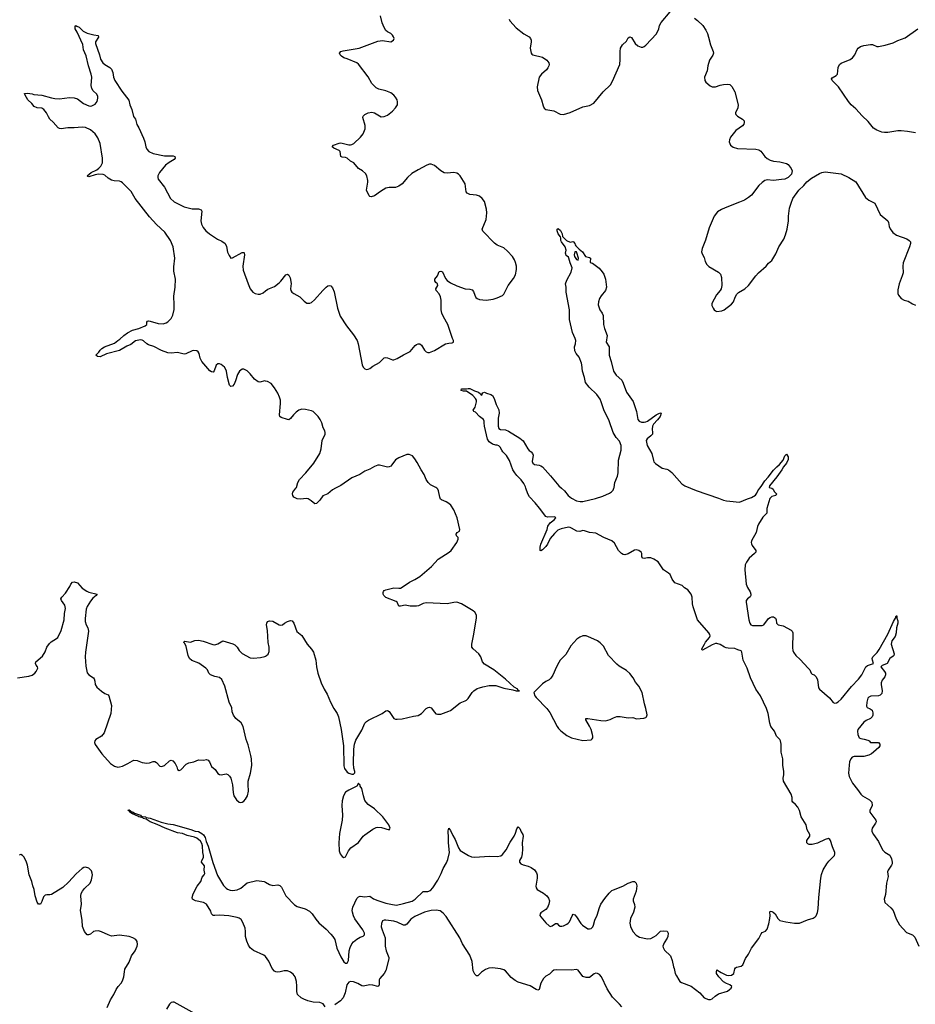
# Model space of a CAD drawing. Header units: inches. Extents: x 1246200 to 1417275, y 606399 to 671266.
# Tile 19 of 63: x 1296955 to 1308046, y 643608 to 655803. Entities that reach past the tile are written whole.
import ezdxf

# ---------------------------------------------------------------- set-up
doc = ezdxf.new("R2010")
doc.units = ezdxf.units.IN
doc.header["$MEASUREMENT"] = 0
for name, color, linetype in [('B2694', 7, 'Continuous'), ('B2695', 7, 'Continuous'), ('B3604', 7, 'Continuous'), ('B3605', 7, 'Continuous')]:
    doc.layers.add(name, color=color, linetype=linetype)

msp = doc.modelspace()

# ---------------------------------------------------------------- linework, layer by layer
at = {"layer": 'B2694', "color": 6}
for points, elevation in [([(1296928, 647652), (1297070, 647671), (1297110, 647685), (1297144, 647710), (1297161, 647730), (1297180, 647770), (1297175, 647790), (1297160, 647810), (1297152, 647830), (1297156, 647850), (1297239, 647921), (1297270, 647974), (1297292, 648030), (1297323, 648077), (1297344, 648096), (1297410, 648137), (1297427, 648153), (1297470, 648237), (1297507, 648370), (1297510, 648450), (1297523, 648510), (1297513, 648553), (1297472, 648610), (1297466, 648630), (1297476, 648650), (1297521, 648699), (1297576, 648784), (1297590, 648814), (1297610, 648837), (1297630, 648842), (1297670, 648827), (1297730, 648761), (1297785, 648725), (1297810, 648714), (1297915, 648690), (1297903, 648670), (1297861, 648639), (1297830, 648600), (1297790, 648536), (1297779, 648501), (1297765, 648385), (1297766, 648350), (1297779, 648310), (1297799, 648270), (1297808, 648230), (1297771, 647970), (1297767, 647910), (1297775, 647795), (1297792, 647712), (1297810, 647689), (1297868, 647650), (1297878, 647638), (1297886, 647610), (1297889, 647569), (1297910, 647536), (1297970, 647486), (1298010, 647459), (1298050, 647442), (1298060, 647430), (1298090, 647310), (1298085, 647210), (1298000, 646970), (1297970, 646931), (1297900, 646890), (1297885, 646870), (1297882, 646850), (1297888, 646828), (1297973, 646710), (1298080, 646590), (1298130, 646559), (1298170, 646547), (1298190, 646548), (1298230, 646559), (1298294, 646590), (1298350, 646625), (1298370, 646631), (1298410, 646626), (1298470, 646602), (1298530, 646593), (1298562, 646598), (1298610, 646617), (1298630, 646617), (1298650, 646602), (1298690, 646559), (1298710, 646553), (1298750, 646567), (1298810, 646623), (1298830, 646631), (1298850, 646622), (1298879, 646590), (1298900, 646550), (1298910, 646516), (1298930, 646504), (1298950, 646512), (1299018, 646582), (1299050, 646601), (1299110, 646613), (1299170, 646635), (1299230, 646633), (1299270, 646639), (1299290, 646634), (1299307, 646610), (1299330, 646555), (1299375, 646515), (1299410, 646467), (1299430, 646453), (1299450, 646451), (1299510, 646461), (1299534, 646454), (1299555, 646435), (1299569, 646409), (1299590, 646326), (1299598, 646230), (1299608, 646190), (1299639, 646139), (1299671, 646111), (1299692, 646108), (1299710, 646112), (1299730, 646125), (1299753, 646150), (1299776, 646190), (1299790, 646250), (1299784, 646330), (1299786, 646370), (1299815, 646470), (1299828, 646568), (1299825, 646650), (1299818, 646690), (1299783, 646823), (1299759, 646890), (1299724, 647050), (1299696, 647096), (1299630, 647147), (1299602, 647190), (1299588, 647230), (1299582, 647282), (1299549, 647349), (1299496, 647550), (1299460, 647630), (1299430, 647657), (1299370, 647670), (1299320, 647690), (1299299, 647710), (1299280, 647750), (1299261, 647770), (1299173, 647833), (1299088, 647868), (1299059, 647890), (1299042, 647930), (1299018, 648038), (1298999, 648079), (1298988, 648090), (1298990, 648101), (1298996, 648104), (1299070, 648093), (1299126, 648114), (1299170, 648117), (1299226, 648106), (1299346, 648066), (1299370, 648062), (1299410, 648075), (1299470, 648112), (1299594, 648074), (1299620, 648060), (1299649, 648030), (1299672, 647990), (1299710, 647952), (1299810, 647901), (1299850, 647894), (1299938, 647902), (1299990, 647917), (1300000, 647922)], 900), ([(1300000, 644200), (1299977, 644217), (1299850, 644276), (1299810, 644309), (1299790, 644339), (1299767, 644390), (1299751, 644450), (1299752, 644510), (1299747, 644550), (1299720, 644620), (1299697, 644657), (1299674, 644674), (1299650, 644684), (1299543, 644703), (1299430, 644714), (1299372, 644708), (1299350, 644710), (1299332, 644730), (1299321, 644761), (1299269, 644850), (1299230, 644868), (1299134, 644890), (1299095, 644910), (1299090, 644930), (1299104, 644976), (1299152, 645070), (1299199, 645130), (1299215, 645185), (1299238, 645210), (1299249, 645230), (1299241, 645270), (1299244, 645324), (1299206, 645370), (1299209, 645390), (1299230, 645425), (1299231, 645450), (1299224, 645490), (1299220, 645570), (1299210, 645601), (1299193, 645630), (1299150, 645665), (1299120, 645680), (1299030, 645700), (1298970, 645725), (1298910, 645731), (1298757, 645790), (1298657, 645837), (1298570, 645869), (1298521, 645901), (1298485, 645910), (1298478, 645918), (1298462, 645922), (1298430, 645929), (1298419, 645939), (1298350, 645966), (1298320, 645990), (1298318, 645998), (1298310, 646000), (1298300, 646010), (1298302, 646018), (1298310, 646018), (1298325, 646010), (1298323, 646003), (1298330, 646005), (1298336, 645996), (1298360, 645990), (1298377, 645977), (1298452, 645950), (1298460, 645940), (1298474, 645934), (1298511, 645930), (1298522, 645922), (1298570, 645912), (1298705, 645864), (1298790, 645845), (1298855, 645835), (1299074, 645774), (1299130, 645751), (1299170, 645747), (1299210, 645725), (1299230, 645708), (1299250, 645676), (1299263, 645623), (1299290, 645567), (1299346, 645366), (1299405, 645205), (1299480, 645080), (1299510, 645046), (1299530, 645034), (1299562, 645022), (1299590, 645018), (1299650, 645025), (1299695, 645045), (1299770, 645111), (1299890, 645142), (1299984, 645130), (1300000, 645121)], 800), ([(1298040, 643570), (1298078, 643662), (1298119, 643730), (1298150, 643793), (1298173, 643827), (1298212, 643870), (1298230, 643901), (1298245, 643950), (1298251, 644010), (1298258, 644042), (1298310, 644130), (1298341, 644210), (1298384, 644270), (1298410, 644327), (1298415, 644350), (1298408, 644388), (1298392, 644410), (1298357, 644430), (1298309, 644449), (1298190, 644465), (1298090, 644452), (1298050, 644467), (1297970, 644508), (1297930, 644517), (1297890, 644516), (1297870, 644509), (1297830, 644478), (1297807, 644467), (1297790, 644470), (1297756, 644510), (1297731, 644570), (1297729, 644649), (1297710, 644770), (1297720, 644850), (1297711, 644950), (1297718, 644982), (1297731, 645010), (1297757, 645043), (1297826, 645110), (1297844, 645150), (1297856, 645210), (1297854, 645234), (1297843, 645263), (1297813, 645293), (1297770, 645308), (1297750, 645302), (1297730, 645290), (1297656, 645224), (1297560, 645120), (1297490, 645055), (1297350, 644970), (1297330, 644963), (1297290, 644965), (1297270, 644960), (1297250, 644938), (1297230, 644882), (1297211, 644850), (1297190, 644850), (1297170, 644875), (1297145, 644950), (1297134, 645030), (1297117, 645077), (1297107, 645130), (1297072, 645210), (1297052, 645332), (1297040, 645370), (1297010, 645430), (1296990, 645452), (1296970, 645462), (1296950, 645456)], 900), ([(1299130, 643490), (1298870, 643633), (1298850, 643636), (1298830, 643630), (1298810, 643610), (1298775, 643550)], 900)]:
    msp.add_lwpolyline(points, dxfattribs=dict(at, elevation=elevation))
at = {"layer": 'B2695', "color": 6, "elevation": 900}
msp.add_lwpolyline([(1300000, 651327), (1299990, 651330), (1299930, 651313), (1299910, 651316), (1299861, 651350), (1299810, 651415), (1299770, 651455), (1299730, 651476), (1299710, 651475), (1299678, 651450), (1299652, 651410), (1299628, 651330), (1299610, 651290), (1299590, 651266), (1299570, 651261), (1299555, 651275), (1299528, 651370), (1299515, 651450), (1299509, 651469), (1299490, 651498), (1299450, 651531), (1299430, 651541), (1299410, 651541), (1299390, 651524), (1299365, 651455), (1299350, 651438), (1299330, 651440), (1299310, 651456), (1299210, 651570), (1299192, 651610), (1299178, 651670), (1299167, 651690), (1299150, 651702), (1299110, 651706), (1299090, 651703), (1299014, 651666), (1298990, 651662), (1298910, 651680), (1298830, 651674), (1298790, 651679), (1298710, 651705), (1298615, 651755), (1298550, 651777), (1298529, 651789), (1298490, 651826), (1298470, 651836), (1298450, 651838), (1298390, 651824), (1298330, 651781), (1298280, 651760), (1298190, 651706), (1298030, 651664), (1297950, 651627), (1297919, 651630), (1297899, 651650), (1297936, 651684), (1297952, 651710), (1297973, 651730), (1298007, 651750), (1298130, 651798), (1298170, 651830), (1298195, 651845), (1298243, 651890), (1298290, 651925), (1298350, 651957), (1298430, 651980), (1298509, 652011), (1298528, 652030), (1298530, 652058), (1298537, 652070), (1298550, 652074), (1298570, 652070), (1298670, 652041), (1298730, 652038), (1298770, 652050), (1298790, 652062), (1298830, 652102), (1298850, 652143), (1298866, 652214), (1298868, 652270), (1298862, 652378), (1298881, 652490), (1298885, 652590), (1298862, 652690), (1298863, 652743), (1298877, 652850), (1298856, 652990), (1298821, 653070), (1298751, 653171), (1298648, 653268), (1298563, 653363), (1298387, 653587), (1298336, 653676), (1298284, 653724), (1298230, 653784), (1298210, 653797), (1298190, 653802), (1298127, 653807), (1298090, 653816), (1298050, 653839), (1298010, 653879), (1297990, 653887), (1297932, 653888), (1297890, 653883), (1297810, 653859), (1297800, 653860), (1297790, 653869), (1297842, 653910), (1297910, 653945), (1297936, 653964), (1297961, 653990), (1297980, 654030), (1297981, 654090), (1297950, 654270), (1297922, 654342), (1297888, 654390), (1297830, 654438), (1297770, 654469), (1297730, 654472), (1297630, 654462), (1297550, 654465), (1297470, 654452), (1297450, 654454), (1297430, 654463), (1297370, 654535), (1297330, 654572), (1297310, 654602), (1297287, 654650), (1297253, 654693), (1297230, 654706), (1297170, 654711), (1297135, 654730), (1297107, 654767), (1297057, 654810), (1297021, 654870), (1297015, 654890), (1297050, 654893), (1297110, 654883), (1297130, 654876), (1297230, 654867), (1297350, 654834), (1297390, 654827), (1297450, 654825), (1297570, 654840), (1297630, 654836), (1297670, 654825), (1297747, 654767), (1297810, 654735), (1297830, 654732), (1297850, 654737), (1297890, 654758), (1297915, 654790), (1297924, 654830), (1297922, 654850), (1297910, 654881), (1297863, 654923), (1297849, 654949), (1297842, 654990), (1297847, 655090), (1297840, 655130), (1297807, 655230), (1297777, 655357), (1297747, 655430), (1297737, 655497), (1297667, 655647), (1297640, 655690), (1297641, 655719), (1297650, 655731), (1297661, 655721), (1297690, 655710), (1297743, 655663), (1297790, 655637), (1297874, 655614), (1297926, 655606), (1297930, 655586), (1297894, 655530), (1297893, 655510), (1297942, 655370), (1297956, 655316), (1297984, 655270), (1298008, 655248), (1298073, 655210), (1298093, 655190), (1298109, 655150), (1298116, 655090), (1298132, 655052), (1298218, 654918), (1298306, 654806), (1298320, 654750), (1298344, 654690), (1298366, 654606), (1298388, 654570), (1298406, 654506), (1298430, 654465), (1298490, 654335), (1298505, 654290), (1298518, 654230), (1298530, 654201), (1298554, 654170), (1298610, 654146), (1298750, 654118), (1298856, 654116), (1298876, 654110), (1298881, 654090), (1298867, 654070), (1298805, 654035), (1298760, 654000), (1298688, 653912), (1298665, 653870), (1298664, 653850), (1298671, 653830), (1298750, 653730), (1298821, 653590), (1298870, 653546), (1298990, 653485), (1299090, 653462), (1299170, 653459), (1299202, 653450), (1299212, 653430), (1299198, 653310), (1299208, 653270), (1299229, 653230), (1299261, 653190), (1299306, 653150), (1299406, 653086), (1299460, 653060), (1299498, 653030), (1299516, 652996), (1299530, 652923), (1299550, 652881), (1299570, 652851), (1299590, 652852), (1299710, 652920), (1299730, 652919), (1299735, 652915), (1299737, 652890), (1299718, 652750), (1299722, 652702), (1299783, 652530), (1299810, 652471), (1299843, 652430), (1299870, 652413), (1299910, 652402), (1299935, 652405), (1299970, 652422), (1300000, 652444)], dxfattribs=at)
at = {"layer": 'B3604', "color": 6}
for points, elevation in [([(1300000, 645121), (1300050, 645094), (1300090, 645080), (1300150, 645088), (1300178, 645078), (1300198, 645058), (1300252, 644950), (1300359, 644839), (1300390, 644818), (1300491, 644791), (1300542, 644762), (1300575, 644730), (1300622, 644662), (1300659, 644619), (1300750, 644541), (1300810, 644478), (1300833, 644450), (1300856, 644410), (1300884, 644304), (1300930, 644195), (1300970, 644133), (1300990, 644118), (1301010, 644119), (1301026, 644150), (1301037, 644270), (1301047, 644310), (1301070, 644358), (1301090, 644383), (1301130, 644415), (1301170, 644439), (1301207, 644453), (1301227, 644470), (1301226, 644490), (1301206, 644530), (1301107, 644667), (1301090, 644703), (1301076, 644750), (1301074, 644770), (1301080, 644810), (1301130, 644919), (1301150, 644941), (1301170, 644946), (1301230, 644938), (1301290, 644947), (1301336, 644916), (1301390, 644895), (1301490, 644863), (1301570, 644843), (1301622, 644838), (1301710, 644857), (1301814, 644886), (1301851, 644909), (1301950, 645007), (1302010, 645006), (1302041, 645019), (1302070, 645050), (1302134, 645146), (1302176, 645230), (1302198, 645290), (1302241, 645359), (1302259, 645401), (1302276, 645490), (1302265, 645610), (1302267, 645670), (1302263, 645757), (1302270, 645791), (1302276, 645776), (1302290, 645763), (1302318, 645698), (1302348, 645650), (1302388, 645548), (1302410, 645514), (1302512, 645450), (1302550, 645435), (1302590, 645432), (1302770, 645445), (1302870, 645437), (1302913, 645447), (1302935, 645465), (1302978, 645522), (1303030, 645617), (1303078, 645690), (1303097, 645730), (1303110, 645781), (1303130, 645808), (1303150, 645787), (1303166, 645746), (1303187, 645710), (1303189, 645690), (1303176, 645610), (1303182, 645530), (1303178, 645470), (1303169, 645430), (1303145, 645390), (1303146, 645370), (1303163, 645350), (1303190, 645336), (1303250, 645321), (1303290, 645304), (1303330, 645273), (1303356, 645236), (1303363, 645210), (1303365, 645170), (1303348, 645070), (1303349, 645049), (1303365, 645030), (1303443, 644983), (1303485, 644950), (1303504, 644924), (1303514, 644890), (1303507, 644850), (1303491, 644809), (1303470, 644784), (1303410, 644741), (1303401, 644730), (1303398, 644710), (1303407, 644690), (1303470, 644617), (1303510, 644580), (1303530, 644574), (1303550, 644579), (1303590, 644609), (1303610, 644609), (1303628, 644588), (1303650, 644576), (1303670, 644575), (1303690, 644581), (1303730, 644600), (1303748, 644612), (1303763, 644630), (1303796, 644704), (1303810, 644723), (1303830, 644715), (1303850, 644693), (1303904, 644610), (1303925, 644590), (1303990, 644544), (1304010, 644542), (1304033, 644547), (1304053, 644567), (1304063, 644590), (1304078, 644650), (1304106, 644714), (1304134, 644806), (1304153, 644847), (1304202, 644918), (1304257, 644983), (1304290, 645016), (1304310, 645028), (1304424, 645070), (1304490, 645110), (1304550, 645128), (1304570, 645128), (1304590, 645110), (1304596, 645076), (1304590, 645010), (1304551, 644909), (1304551, 644890), (1304570, 644844), (1304574, 644810), (1304556, 644750), (1304520, 644670), (1304512, 644612), (1304520, 644570), (1304550, 644510), (1304590, 644466), (1304630, 644439), (1304730, 644420), (1304770, 644425), (1304810, 644442), (1304838, 644462), (1304890, 644513), (1304930, 644519), (1304973, 644513), (1304984, 644490), (1304982, 644450), (1304973, 644427), (1304935, 644370), (1304921, 644330), (1304922, 644310), (1304939, 644279), (1305013, 644210), (1305034, 644150), (1305051, 644071), (1305061, 644050), (1305071, 643990), (1305090, 643963), (1305116, 643910), (1305132, 643890), (1305150, 643878), (1305272, 643832), (1305378, 643750), (1305430, 643689), (1305487, 643667), (1305510, 643667), (1305530, 643675), (1305569, 643711), (1305610, 643737), (1305720, 643770), (1305747, 643790), (1305764, 643810), (1305772, 643830), (1305751, 643850), (1305710, 643865), (1305670, 643888), (1305611, 643950), (1305586, 643990), (1305583, 644010), (1305587, 644033), (1305590, 644037), (1305641, 644001), (1305710, 643970), (1305730, 643965), (1305770, 643969), (1305798, 643990), (1305810, 644048), (1305818, 644062), (1305831, 644069), (1305890, 644079), (1305910, 644098), (1305943, 644177), (1305980, 644230), (1306018, 644302), (1306110, 644422), (1306137, 644483), (1306150, 644499), (1306190, 644516), (1306210, 644540), (1306233, 644607), (1306246, 644670), (1306248, 644710), (1306244, 644750), (1306250, 644762), (1306270, 644758), (1306285, 644750), (1306309, 644730), (1306343, 644670), (1306370, 644648), (1306442, 644630), (1306550, 644613), (1306590, 644612), (1306610, 644615), (1306710, 644656), (1306783, 644677), (1306807, 644690), (1306817, 644703), (1306834, 644746), (1306844, 644790), (1306850, 644930), (1306875, 645170), (1306885, 645215), (1306907, 645273), (1306952, 645350), (1306977, 645383), (1307044, 645450), (1307050, 645470), (1307049, 645490), (1307019, 645559), (1306996, 645636), (1306989, 645649), (1306970, 645660), (1306930, 645651), (1306834, 645606), (1306770, 645587), (1306730, 645587), (1306715, 645595), (1306702, 645610), (1306704, 645636), (1306738, 645690), (1306741, 645710), (1306708, 645770), (1306695, 645830), (1306634, 645930), (1306610, 646010), (1306590, 646049), (1306563, 646083), (1306530, 646110), (1306523, 646123), (1306523, 646170), (1306510, 646210), (1306415, 646370), (1306410, 646410), (1306419, 646450), (1306419, 646490), (1306407, 646570), (1306405, 646650), (1306384, 646730), (1306385, 646830), (1306378, 646870), (1306368, 646890), (1306328, 646930), (1306301, 646990), (1306258, 647050), (1306244, 647090), (1306222, 647210), (1306205, 647270), (1306130, 647429), (1306070, 647510), (1306007, 647650), (1305965, 647770), (1305914, 647870), (1305898, 647970), (1305890, 647988), (1305850, 647997), (1305810, 648014), (1305730, 648018), (1305703, 648023), (1305684, 648030), (1305630, 648064), (1305590, 648077), (1305570, 648076), (1305530, 648062), (1305410, 647994), (1305403, 648003), (1305404, 648010), (1305436, 648070), (1305448, 648092), (1305499, 648150), (1305507, 648170), (1305503, 648190), (1305490, 648210), (1305350, 648370), (1305295, 648530), (1305287, 648570), (1305283, 648650), (1305270, 648688), (1305230, 648740), (1305188, 648768), (1305157, 648797), (1305070, 648830), (1305035, 648875), (1305009, 648930), (1304991, 648950), (1304928, 648988), (1304861, 649090), (1304810, 649123), (1304770, 649138), (1304730, 649138), (1304690, 649131), (1304670, 649134), (1304661, 649150), (1304660, 649190), (1304651, 649210), (1304622, 649230), (1304590, 649237), (1304570, 649233), (1304490, 649186), (1304450, 649176), (1304430, 649179), (1304408, 649190), (1304370, 649228), (1304319, 649319), (1304290, 649350), (1304188, 649390), (1304090, 649445), (1304010, 649451), (1303950, 649474), (1303930, 649475), (1303890, 649464), (1303853, 649467), (1303790, 649506), (1303770, 649515), (1303750, 649517), (1303662, 649498), (1303620, 649480), (1303579, 649441), (1303523, 649377), (1303490, 649306), (1303470, 649278), (1303430, 649238), (1303410, 649226), (1303401, 649230), (1303400, 649270), (1303410, 649308), (1303486, 649490), (1303496, 649530), (1303525, 649570), (1303573, 649610), (1303594, 649634), (1303584, 649644), (1303490, 649641), (1303469, 649649), (1303394, 649754), (1303340, 649820), (1303270, 649892), (1303247, 649930), (1303225, 650000)], 800), ([(1300000, 647922), (1300012, 647928), (1300033, 647947), (1300044, 647976), (1300044, 648030), (1300034, 648090), (1300023, 648237), (1300013, 648310), (1300014, 648330), (1300025, 648350), (1300050, 648359), (1300090, 648352), (1300170, 648307), (1300190, 648303), (1300210, 648310), (1300233, 648330), (1300270, 648348), (1300310, 648363), (1300330, 648359), (1300352, 648330), (1300386, 648226), (1300450, 648177), (1300514, 648070), (1300568, 648008), (1300592, 647970), (1300622, 647870), (1300629, 647790), (1300648, 647708), (1300689, 647590), (1300727, 647510), (1300764, 647450), (1300802, 647350), (1300846, 647270), (1300886, 647210), (1300905, 647170), (1300938, 647010), (1300967, 646810), (1300970, 646561), (1300978, 646530), (1301010, 646484), (1301030, 646470), (1301070, 646458), (1301090, 646459), (1301106, 646474), (1301107, 646490), (1301095, 646535), (1301089, 646590), (1301091, 646770), (1301100, 646830), (1301119, 646881), (1301190, 647005), (1301230, 647090), (1301250, 647113), (1301273, 647127), (1301443, 647210), (1301490, 647243), (1301510, 647247), (1301530, 647234), (1301570, 647172), (1301590, 647150), (1301610, 647140), (1301630, 647138), (1301690, 647142), (1301830, 647179), (1301890, 647186), (1301930, 647210), (1301990, 647272), (1302014, 647286), (1302030, 647287), (1302050, 647279), (1302090, 647225), (1302110, 647206), (1302130, 647200), (1302170, 647200), (1302270, 647237), (1302290, 647248), (1302410, 647344), (1302470, 647365), (1302490, 647377), (1302510, 647395), (1302560, 647470), (1302580, 647490), (1302622, 647518), (1302650, 647529), (1302690, 647541), (1302770, 647555), (1302850, 647556), (1302950, 647525), (1303064, 647504), (1303102, 647490), (1303146, 647490), (1303134, 647494), (1303124, 647504), (1303124, 647510), (1303077, 647537), (1302970, 647637), (1302825, 647750), (1302710, 647823), (1302688, 647848), (1302664, 647910), (1302641, 647950), (1302569, 648009), (1302554, 648030), (1302553, 648070), (1302575, 648170), (1302613, 648390), (1302610, 648430), (1302590, 648464), (1302570, 648482), (1302428, 648568), (1302370, 648588), (1302330, 648586), (1302250, 648567), (1301990, 648580), (1301950, 648572), (1301895, 648545), (1301870, 648539), (1301790, 648539), (1301730, 648551), (1301670, 648538), (1301650, 648540), (1301628, 648588), (1301617, 648597), (1301490, 648648), (1301466, 648670), (1301456, 648690), (1301455, 648710), (1301460, 648720), (1301470, 648732), (1301490, 648743), (1301590, 648765), (1301650, 648761), (1301670, 648764), (1301690, 648773), (1301783, 648837), (1301850, 648870), (1301910, 648907), (1302055, 649030), (1302139, 649121), (1302275, 649210), (1302299, 649230), (1302370, 649330), (1302384, 649370), (1302383, 649390), (1302363, 649410), (1302361, 649430), (1302373, 649450), (1302400, 649470), (1302404, 649490), (1302373, 649633), (1302331, 649731), (1302293, 649790), (1302271, 649810), (1302238, 649830), (1302177, 649857), (1302166, 649866), (1302156, 649890), (1302142, 649970), (1302132, 649990), (1302122, 650000)], 900), ([(1300868, 650000), (1300830, 649980), (1300769, 649931), (1300710, 649905), (1300670, 649851), (1300630, 649812), (1300610, 649806), (1300566, 649846), (1300529, 649869), (1300510, 649872), (1300430, 649865), (1300390, 649870), (1300352, 649890), (1300337, 649910), (1300333, 649930), (1300338, 649950), (1300374, 650000)], 900), ([(1303666, 650000), (1303701, 649970), (1303749, 649909), (1303790, 649877), (1303850, 649845), (1303895, 649835), (1303930, 649835), (1304085, 649875), (1304177, 649903), (1304260, 649940), (1304285, 649955), (1304305, 649975), (1304314, 650000)], 800), ([(1305263, 650000), (1305331, 649971), (1305610, 649879), (1305670, 649853), (1305710, 649843), (1305750, 649842), (1305870, 649827), (1305969, 649870), (1306016, 649884), (1306066, 649914), (1306083, 649937), (1306096, 649970), (1306120, 650000)], 800), ([(1306271, 650000), (1306285, 649990), (1306300, 649960), (1306327, 649930), (1306317, 649910), (1306270, 649897), (1306245, 649875), (1306207, 649750), (1306206, 649690), (1306157, 649643), (1306105, 649555), (1306092, 649528), (1306074, 649450), (1306018, 649350), (1306013, 649330), (1306016, 649310), (1306025, 649290), (1306071, 649230), (1306071, 649210), (1306053, 649190), (1305987, 649133), (1305954, 649086), (1305939, 649050), (1305936, 648990), (1305950, 648810), (1305966, 648770), (1305999, 648719), (1306010, 648690), (1306010, 648670), (1306003, 648657), (1305966, 648630), (1305953, 648610), (1305952, 648590), (1305983, 648370), (1305995, 648330), (1306008, 648310), (1306030, 648301), (1306050, 648299), (1306150, 648298), (1306171, 648310), (1306230, 648385), (1306250, 648400), (1306270, 648408), (1306290, 648408), (1306315, 648390), (1306324, 648370), (1306329, 648330), (1306346, 648310), (1306410, 648296), (1306510, 648242), (1306522, 648230), (1306531, 648210), (1306525, 648025), (1306530, 647990), (1306538, 647970), (1306567, 647930), (1306620, 647880), (1306721, 647770), (1306738, 647750), (1306758, 647710), (1306770, 647698), (1306794, 647690), (1306816, 647670), (1306836, 647630), (1306846, 647530), (1306859, 647510), (1306984, 647404), (1307030, 647348), (1307050, 647340), (1307070, 647344), (1307090, 647353), (1307130, 647388), (1307255, 647545), (1307344, 647636), (1307383, 647690), (1307434, 647790), (1307454, 647806), (1307530, 647830), (1307514, 647870), (1307512, 647890), (1307522, 647910), (1307575, 647965), (1307599, 648001), (1307707, 648193), (1307777, 648350), (1307802, 648390), (1307810, 648421), (1307819, 648419), (1307819, 648390), (1307830, 648356), (1307831, 648330), (1307813, 648270), (1307810, 648210), (1307796, 648164), (1307756, 648110), (1307748, 648070), (1307786, 647950), (1307779, 647930), (1307770, 647920), (1307730, 647890), (1307697, 647830), (1307670, 647815), (1307636, 647804), (1307618, 647790), (1307664, 647730), (1307675, 647710), (1307677, 647690), (1307670, 647666), (1307637, 647623), (1307622, 647590), (1307622, 647570), (1307635, 647490), (1307630, 647459), (1307610, 647438), (1307590, 647428), (1307494, 647426), (1307470, 647413), (1307460, 647400), (1307444, 647350), (1307443, 647303), (1307450, 647286), (1307489, 647269), (1307510, 647251), (1307519, 647219), (1307520, 647190), (1307513, 647170), (1307493, 647150), (1307436, 647124), (1307410, 647103), (1307336, 647010), (1307329, 646990), (1307335, 646950), (1307351, 646910), (1307370, 646900), (1307413, 646893), (1307458, 646878), (1307475, 646870), (1307493, 646853), (1307589, 646849), (1307608, 646830), (1307607, 646810), (1307594, 646790), (1307529, 646730), (1307504, 646710), (1307470, 646693), (1307410, 646676), (1307290, 646677), (1307265, 646670), (1307247, 646650), (1307232, 646610), (1307225, 646570), (1307220, 646470), (1307229, 646430), (1307250, 646379), (1307268, 646348), (1307330, 646270), (1307370, 646211), (1307391, 646190), (1307480, 646140), (1307507, 646110), (1307512, 646070), (1307483, 646010), (1307483, 645990), (1307557, 645890), (1307562, 645870), (1307555, 645850), (1307511, 645790), (1307506, 645770), (1307509, 645750), (1307529, 645710), (1307590, 645624), (1307641, 645521), (1307670, 645494), (1307730, 645455), (1307752, 645410), (1307759, 645370), (1307758, 645350), (1307750, 645330), (1307709, 645270), (1307703, 645250), (1307710, 645190), (1307689, 645110), (1307675, 644970), (1307662, 644910), (1307670, 644871), (1307744, 644804), (1307771, 644771), (1307809, 644669), (1307852, 644592), (1307938, 644498), (1308010, 644467), (1308041, 644441), (1308089, 644329)], 800), ([(1304410, 643576), (1304383, 643610), (1304296, 643696), (1304230, 643802), (1304159, 643950), (1304136, 643976), (1304110, 643991), (1304090, 643993), (1304070, 643985), (1304010, 643942), (1303970, 643939), (1303930, 643954), (1303872, 644030), (1303850, 644039), (1303790, 644030), (1303606, 644034), (1303570, 644030), (1303550, 644016), (1303518, 643982), (1303470, 643956), (1303441, 643930), (1303409, 643870), (1303390, 643790), (1303370, 643783), (1303350, 643791), (1303278, 643838), (1303130, 643884), (1303090, 643902), (1303041, 643941), (1302970, 644022), (1302950, 644034), (1302910, 644047), (1302810, 644061), (1302765, 644055), (1302722, 644038), (1302674, 644006), (1302630, 643962), (1302610, 643962), (1302590, 643981), (1302570, 644023), (1302557, 644137), (1302530, 644215), (1302439, 644359), (1302404, 644430), (1302235, 644695), (1302199, 644739), (1302164, 644764), (1302113, 644773), (1302050, 644769), (1301970, 644748), (1301850, 644697), (1301798, 644662), (1301750, 644599), (1301730, 644588), (1301710, 644590), (1301630, 644626), (1301590, 644637), (1301489, 644651), (1301469, 644651), (1301450, 644642), (1301434, 644610), (1301433, 644567), (1301442, 644530), (1301480, 644430), (1301483, 644330), (1301492, 644272), (1301526, 644190), (1301526, 644170), (1301490, 644028), (1301469, 643990), (1301415, 643930), (1301405, 643910), (1301407, 643850), (1301401, 643839), (1301390, 643830), (1301330, 643847), (1301290, 643848), (1301210, 643832), (1301190, 643838), (1301144, 643864), (1301090, 643888), (1301050, 643890), (1301030, 643881), (1301006, 643850), (1300985, 643750), (1300959, 643690), (1300928, 643650), (1300858, 643602)], 800), ([(1300738, 643578), (1300715, 643615), (1300671, 643631), (1300590, 643633), (1300525, 643650), (1300474, 643670), (1300440, 643690), (1300397, 643730), (1300386, 643766), (1300389, 643831), (1300382, 643890), (1300365, 643950), (1300343, 643983), (1300307, 644007), (1300270, 644023), (1300230, 644024), (1300179, 644010), (1300150, 644007), (1300127, 644010), (1300110, 644020), (1300082, 644050), (1300041, 644141), (1300000, 644200)], 800)]:
    msp.add_lwpolyline(points, dxfattribs=dict(at, elevation=elevation))
at = {"layer": 'B3604', "color": 6, "elevation": 900}
for points in [[(1303930, 648173), (1303890, 648157), (1303855, 648130), (1303782, 648050), (1303718, 647942), (1303649, 647871), (1303630, 647843), (1303601, 647790), (1303556, 647684), (1303533, 647647), (1303512, 647628), (1303470, 647607), (1303430, 647578), (1303322, 647470), (1303336, 647430), (1303351, 647410), (1303485, 647270), (1303521, 647221), (1303611, 647050), (1303626, 647026), (1303656, 646996), (1303730, 646937), (1303790, 646908), (1303930, 646877), (1304030, 646882), (1304045, 646895), (1304052, 646908), (1304054, 646930), (1304050, 646950), (1304032, 647010), (1304013, 647053), (1303967, 647130), (1303968, 647150), (1303992, 647150), (1304150, 647122), (1304210, 647118), (1304266, 647134), (1304310, 647158), (1304350, 647173), (1304390, 647172), (1304490, 647157), (1304550, 647159), (1304594, 647146), (1304686, 647154), (1304710, 647161), (1304719, 647170), (1304725, 647195), (1304711, 647270), (1304694, 647330), (1304663, 647470), (1304622, 647550), (1304580, 647600), (1304551, 647650), (1304510, 647705), (1304470, 647742), (1304377, 647797), (1304350, 647823), (1304248, 647930), (1304184, 648044), (1304145, 648085), (1304109, 648109), (1304027, 648147), (1303970, 648170)], [(1301150, 646346), (1301132, 646310), (1301030, 646262), (1300990, 646236), (1300964, 646190), (1300949, 646130), (1300944, 646070), (1300952, 645952), (1300949, 645890), (1300916, 645724), (1300906, 645610), (1300913, 645510), (1300923, 645470), (1300950, 645437), (1300970, 645428), (1300990, 645436), (1301028, 645510), (1301055, 645545), (1301150, 645614), (1301210, 645689), (1301230, 645706), (1301330, 645776), (1301370, 645797), (1301390, 645802), (1301437, 645797), (1301530, 645771), (1301540, 645780), (1301544, 645790), (1301526, 645830), (1301452, 645930), (1301350, 646030), (1301270, 646082), (1301244, 646110), (1301230, 646134), (1301211, 646189), (1301190, 646282), (1301173, 646310), (1301170, 646326), (1301155, 646335)]]:
    msp.add_lwpolyline(points, close=True, dxfattribs=at)
at = {"layer": 'B3605', "color": 6}
for points, elevation in [([(1300000, 652444), (1300030, 652466), (1300110, 652497), (1300170, 652543), (1300190, 652563), (1300250, 652643), (1300270, 652652), (1300290, 652639), (1300304, 652604), (1300315, 652535), (1300309, 652470), (1300314, 652450), (1300326, 652430), (1300350, 652410), (1300424, 652370), (1300476, 652316), (1300513, 652293), (1300550, 652292), (1300570, 652302), (1300605, 652335), (1300709, 652451), (1300750, 652490), (1300770, 652506), (1300790, 652511), (1300810, 652505), (1300830, 652483), (1300850, 652431), (1300890, 652230), (1300922, 652130), (1301003, 652010), (1301090, 651902), (1301135, 651830), (1301148, 651790), (1301195, 651530), (1301210, 651498), (1301230, 651477), (1301250, 651469), (1301270, 651473), (1301290, 651483), (1301328, 651512), (1301410, 651557), (1301470, 651615), (1301490, 651619), (1301510, 651615), (1301570, 651592), (1301590, 651592), (1301630, 651607), (1301710, 651654), (1301790, 651693), (1301853, 651767), (1301870, 651780), (1301890, 651787), (1301910, 651787), (1301930, 651774), (1301970, 651710), (1301990, 651689), (1302010, 651681), (1302030, 651680), (1302090, 651704), (1302230, 651788), (1302270, 651797), (1302310, 651799), (1302329, 651810), (1302326, 651830), (1302314, 651854), (1302258, 652030), (1302202, 652122), (1302181, 652170), (1302173, 652210), (1302173, 652330), (1302167, 652370), (1302150, 652408), (1302113, 652450), (1302107, 652470), (1302132, 652510), (1302129, 652530), (1302109, 652549), (1302096, 652570), (1302096, 652590), (1302130, 652629), (1302150, 652685), (1302170, 652690), (1302190, 652679), (1302230, 652596), (1302250, 652575), (1302290, 652545), (1302370, 652506), (1302470, 652470), (1302530, 652466), (1302558, 652458), (1302576, 652436), (1302590, 652390), (1302604, 652364), (1302619, 652350), (1302650, 652337), (1302730, 652328), (1302819, 652341), (1302870, 652357), (1302932, 652388), (1302950, 652402), (1303003, 652510), (1303070, 652597), (1303095, 652645), (1303107, 652710), (1303107, 652750), (1303096, 652796), (1303082, 652830), (1303058, 652870), (1302998, 652938), (1302950, 652978), (1302870, 653011), (1302834, 653034), (1302690, 653183), (1302683, 653210), (1302730, 653330), (1302738, 653410), (1302735, 653455), (1302711, 653550), (1302683, 653590), (1302650, 653616), (1302610, 653629), (1302530, 653637), (1302495, 653655), (1302486, 653670), (1302470, 653770), (1302410, 653868), (1302390, 653890), (1302370, 653902), (1302331, 653911), (1302250, 653902), (1302210, 653908), (1302170, 653931), (1302090, 653998), (1302050, 654014), (1302030, 654014), (1301998, 654002), (1301890, 653945), (1301810, 653897), (1301758, 653850), (1301690, 653771), (1301650, 653742), (1301610, 653726), (1301530, 653726), (1301490, 653715), (1301423, 653677), (1301350, 653623), (1301309, 653609), (1301290, 653615), (1301283, 653623), (1301251, 653690), (1301267, 653790), (1301266, 653810), (1301252, 653870), (1301238, 653898), (1301202, 653930), (1301150, 653962), (1301091, 654030), (1301053, 654053), (1301010, 654088), (1300990, 654095), (1300950, 654101), (1300932, 654110), (1300922, 654170), (1300910, 654184), (1300847, 654210), (1300826, 654230), (1300840, 654250), (1300910, 654275), (1300930, 654278), (1300950, 654276), (1301030, 654255), (1301050, 654252), (1301070, 654256), (1301091, 654270), (1301176, 654350), (1301209, 654390), (1301232, 654450), (1301233, 654493), (1301206, 654590), (1301210, 654610), (1301230, 654630), (1301270, 654650), (1301317, 654657), (1301350, 654649), (1301430, 654602), (1301470, 654604), (1301510, 654622), (1301570, 654670), (1301610, 654710), (1301632, 654750), (1301633, 654787), (1301628, 654810), (1301610, 654843), (1301587, 654870), (1301550, 654896), (1301490, 654923), (1301402, 654942), (1301370, 654958), (1301314, 655014), (1301270, 655096), (1301150, 655251), (1301131, 655270), (1301010, 655320), (1300970, 655331), (1300941, 655350), (1300923, 655370), (1300914, 655390), (1300932, 655408), (1300962, 655418), (1301159, 655450), (1301390, 655539), (1301450, 655546), (1301550, 655531), (1301586, 655550), (1301592, 655570), (1301586, 655590), (1301572, 655610), (1301551, 655631), (1301510, 655654), (1301491, 655671), (1301468, 655708), (1301445, 655765), (1301422, 655850)], 900), ([(1303016, 655810), (1303025, 655790), (1303104, 655704), (1303197, 655630), (1303264, 655590), (1303281, 655570), (1303288, 655550), (1303288, 655530), (1303277, 655450), (1303287, 655390), (1303296, 655376), (1303308, 655368), (1303430, 655340), (1303481, 655301), (1303508, 655268), (1303512, 655250), (1303507, 655230), (1303494, 655206), (1303477, 655183), (1303417, 655130), (1303390, 655090), (1303363, 654970), (1303366, 654926), (1303419, 654810), (1303437, 654737), (1303450, 654706), (1303470, 654689), (1303570, 654673), (1303650, 654633), (1303690, 654628), (1303770, 654652), (1303930, 654726), (1304010, 654740), (1304066, 654770), (1304181, 654910), (1304270, 654998), (1304297, 655043), (1304385, 655250), (1304391, 655310), (1304390, 655410), (1304397, 655450), (1304419, 655490), (1304470, 655538), (1304490, 655580), (1304510, 655593), (1304530, 655584), (1304578, 655510), (1304610, 655480), (1304650, 655463), (1304670, 655464), (1304690, 655473), (1304710, 655489), (1304842, 655630), (1304870, 655690), (1304880, 655730), (1304899, 655770), (1305010, 655901)], 900), ([(1305310, 655821), (1305350, 655793), (1305413, 655730), (1305452, 655672), (1305472, 655632), (1305487, 655587), (1305508, 655490), (1305542, 655410), (1305546, 655390), (1305538, 655362), (1305497, 655303), (1305476, 655230), (1305467, 655170), (1305437, 655090), (1305441, 655050), (1305450, 655030), (1305504, 654984), (1305530, 654972), (1305545, 654970), (1305570, 654973), (1305630, 654994), (1305670, 655001), (1305725, 655005), (1305750, 655000), (1305776, 654976), (1305810, 654910), (1305853, 654750), (1305849, 654710), (1305820, 654650), (1305821, 654641), (1305825, 654630), (1305845, 654610), (1305908, 654570), (1305925, 654550), (1305928, 654530), (1305922, 654510), (1305906, 654490), (1305825, 654430), (1305759, 654350), (1305744, 654316), (1305741, 654290), (1305759, 654250), (1305790, 654223), (1305846, 654206), (1306070, 654200), (1306110, 654193), (1306135, 654175), (1306182, 654110), (1306210, 654085), (1306250, 654065), (1306290, 654052), (1306370, 654042), (1306450, 654024), (1306472, 654010), (1306510, 653961), (1306520, 653930), (1306513, 653890), (1306471, 653850), (1306431, 653830), (1306390, 653823), (1306290, 653812), (1306210, 653819), (1306182, 653810), (1306150, 653788), (1306110, 653750), (1306017, 653630), (1305981, 653599), (1305930, 653569), (1305870, 653542), (1305690, 653475), (1305646, 653454), (1305598, 653422), (1305556, 653370), (1305494, 653226), (1305449, 653071), (1305406, 652970), (1305400, 652930), (1305405, 652905), (1305430, 652856), (1305444, 652810), (1305463, 652770), (1305490, 652746), (1305610, 652678), (1305635, 652650), (1305648, 652610), (1305651, 652510), (1305641, 652470), (1305631, 652450), (1305586, 652394), (1305527, 652290), (1305525, 652265), (1305541, 652230), (1305555, 652210), (1305570, 652197), (1305590, 652191), (1305650, 652198), (1305679, 652210), (1305770, 652278), (1305793, 652307), (1305814, 652366), (1305836, 652404), (1305856, 652424), (1305933, 652470), (1305981, 652510), (1306070, 652630), (1306106, 652670), (1306200, 652750), (1306230, 652786), (1306270, 652822), (1306318, 652902), (1306358, 652990), (1306416, 653084), (1306440, 653140), (1306458, 653210), (1306474, 653310), (1306476, 653370), (1306490, 653470), (1306507, 653530), (1306530, 653587), (1306604, 653690), (1306664, 653750), (1306703, 653797), (1306760, 653840), (1306860, 653900), (1306890, 653912), (1306930, 653920), (1307130, 653894), (1307224, 653850), (1307310, 653796), (1307430, 653599), (1307470, 653566), (1307543, 653530), (1307612, 653392), (1307704, 653310), (1307713, 653290), (1307723, 653243), (1307734, 653214), (1307766, 653166), (1307813, 653133), (1307941, 653090), (1307970, 653070), (1307985, 653050), (1307987, 653030), (1307976, 652990), (1307895, 652790), (1307892, 652750), (1307896, 652670), (1307885, 652630), (1307846, 652530), (1307830, 652458), (1307830, 652410), (1307839, 652390), (1307873, 652350), (1307907, 652330), (1307957, 652317), (1308010, 652286), (1308049, 652269)], 900), ([(1308050, 654401), (1307950, 654419), (1307870, 654426), (1307830, 654425), (1307706, 654406), (1307665, 654405), (1307632, 654412), (1307570, 654436), (1307530, 654461), (1307463, 654543), (1307390, 654611), (1307310, 654699), (1307250, 654750), (1307218, 654790), (1307096, 654970), (1307016, 655050), (1307009, 655070), (1307018, 655082), (1307067, 655113), (1307082, 655130), (1307089, 655211), (1307107, 655250), (1307130, 655264), (1307238, 655310), (1307268, 655330), (1307299, 655370), (1307327, 655433), (1307340, 655450), (1307366, 655470), (1307410, 655485), (1307490, 655497), (1307514, 655494), (1307570, 655472), (1307590, 655472), (1307674, 655486), (1307770, 655518), (1307830, 655546), (1307921, 655579), (1308079, 655690)], 900), ([(1304314, 650000), (1304318, 650010), (1304327, 650070), (1304357, 650150), (1304366, 650190), (1304369, 650349), (1304402, 650470), (1304403, 650530), (1304382, 650582), (1304340, 650630), (1304305, 650690), (1304256, 650836), (1304188, 650970), (1304156, 651070), (1304142, 651102), (1304101, 651161), (1304007, 651250), (1303961, 651310), (1303949, 651370), (1303923, 651450), (1303917, 651530), (1303911, 651551), (1303882, 651622), (1303848, 651668), (1303830, 651702), (1303826, 651750), (1303839, 651790), (1303843, 651830), (1303835, 651855), (1303799, 651930), (1303764, 652090), (1303764, 652210), (1303721, 652430), (1303721, 652490), (1303714, 652530), (1303730, 652577), (1303785, 652675), (1303797, 652730), (1303772, 652790), (1303756, 652850), (1303750, 652862), (1303724, 652884), (1303718, 652898), (1303715, 652910), (1303721, 652950), (1303711, 652990), (1303666, 653050), (1303657, 653070), (1303657, 653097), (1303652, 653112), (1303623, 653150), (1303612, 653190), (1303613, 653207), (1303623, 653217), (1303651, 653191), (1303671, 653151), (1303679, 653119), (1303727, 653067), (1303774, 653046), (1303806, 653054), (1303815, 653050), (1303830, 653031), (1303833, 653013), (1303843, 653003), (1303883, 652963), (1303925, 652930), (1303962, 652870), (1304010, 652859), (1304023, 652850), (1304021, 652801), (1304031, 652791), (1304050, 652787), (1304130, 652725), (1304170, 652682), (1304190, 652650), (1304208, 652590), (1304220, 652490), (1304209, 652450), (1304156, 652384), (1304135, 652350), (1304123, 652310), (1304120, 652270), (1304140, 652210), (1304170, 652168), (1304181, 652141), (1304186, 652026), (1304198, 651978), (1304229, 651890), (1304219, 651810), (1304253, 651750), (1304254, 651650), (1304281, 651570), (1304310, 651452), (1304342, 651402), (1304410, 651340), (1304430, 651300), (1304469, 651189), (1304553, 651073), (1304594, 650950), (1304609, 650850), (1304626, 650830), (1304657, 650817), (1304690, 650817), (1304710, 650822), (1304730, 650830), (1304835, 650910), (1304870, 650927), (1304890, 650934), (1304897, 650930), (1304886, 650890), (1304854, 650846), (1304806, 650794), (1304793, 650770), (1304786, 650730), (1304793, 650690), (1304791, 650670), (1304773, 650650), (1304726, 650614), (1304715, 650590), (1304726, 650530), (1304782, 650430), (1304803, 650343), (1304810, 650326), (1304827, 650307), (1304910, 650249), (1304970, 650238), (1304990, 650228), (1305030, 650193), (1305154, 650054), (1305190, 650030), (1305263, 650000)], 800), ([(1300374, 650000), (1300381, 650010), (1300399, 650070), (1300421, 650110), (1300500, 650190), (1300598, 650310), (1300670, 650430), (1300689, 650490), (1300702, 650590), (1300738, 650670), (1300739, 650690), (1300733, 650710), (1300714, 650750), (1300697, 650810), (1300677, 650850), (1300650, 650889), (1300590, 650950), (1300570, 650958), (1300496, 650976), (1300450, 650979), (1300410, 650965), (1300378, 650942), (1300345, 650910), (1300310, 650864), (1300290, 650848), (1300270, 650850), (1300195, 650875), (1300176, 650890), (1300171, 650910), (1300186, 651050), (1300183, 651090), (1300173, 651130), (1300150, 651179), (1300110, 651244), (1300070, 651296), (1300022, 651322), (1300000, 651327)], 900), ([(1303225, 650000), (1303219, 650019), (1303199, 650059), (1303165, 650105), (1303110, 650158), (1303085, 650190), (1303063, 650230), (1303022, 650342), (1302985, 650405), (1302940, 650450), (1302924, 650470), (1302904, 650510), (1302890, 650524), (1302870, 650532), (1302850, 650532), (1302810, 650545), (1302770, 650576), (1302750, 650609), (1302712, 650770), (1302705, 650810), (1302707, 650830), (1302699, 650850), (1302649, 650890), (1302601, 650941), (1302578, 650950), (1302570, 650966), (1302595, 651006), (1302613, 651070), (1302613, 651090), (1302601, 651110), (1302567, 651150), (1302490, 651204), (1302450, 651201), (1302422, 651210), (1302428, 651230), (1302490, 651232), (1302510, 651237), (1302530, 651235), (1302587, 651207), (1302637, 651190), (1302661, 651170), (1302670, 651152), (1302682, 651158), (1302682, 651170), (1302690, 651182), (1302710, 651191), (1302737, 651177), (1302790, 651163), (1302810, 651148), (1302830, 651113), (1302856, 651036), (1302890, 650970), (1302894, 650930), (1302879, 650870), (1302879, 650850), (1302881, 650770), (1302890, 650739), (1302910, 650727), (1302970, 650725), (1303010, 650708), (1303150, 650619), (1303190, 650586), (1303247, 650487), (1303266, 650466), (1303290, 650449), (1303305, 650430), (1303312, 650410), (1303303, 650330), (1303309, 650309), (1303330, 650294), (1303390, 650285), (1303410, 650279), (1303430, 650264), (1303530, 650155), (1303630, 650030), (1303666, 650000)], 800), ([(1302122, 650000), (1302110, 650011), (1302042, 650042), (1302012, 650072), (1301988, 650110), (1301964, 650170), (1301926, 650226), (1301879, 650319), (1301850, 650365), (1301820, 650400), (1301777, 650417), (1301750, 650419), (1301650, 650376), (1301608, 650352), (1301564, 650290), (1301550, 650275), (1301530, 650265), (1301510, 650263), (1301410, 650285), (1301390, 650284), (1301348, 650270), (1301290, 650235), (1301230, 650210), (1301168, 650170), (1301070, 650128), (1300930, 650033), (1300868, 650000)], 900), ([(1306120, 650000), (1306138, 650022), (1306183, 650090), (1306224, 650136), (1306290, 650222), (1306330, 650266), (1306365, 650295), (1306411, 650349), (1306430, 650402), (1306450, 650423), (1306470, 650390), (1306470, 650354), (1306450, 650310), (1306413, 650267), (1306395, 650230), (1306330, 650140), (1306242, 650030), (1306238, 650010), (1306270, 650000), (1306271, 650000)], 800)]:
    msp.add_lwpolyline(points, dxfattribs=dict(at, elevation=elevation))
at = {"layer": 'B3605', "color": 6, "elevation": 800}
msp.add_lwpolyline([(1303830, 652929), (1303822, 652890), (1303826, 652870), (1303850, 652834), (1303870, 652826), (1303874, 652850), (1303856, 652916), (1303850, 652928)], close=True, dxfattribs=at)

doc.saveas('drawing.dxf')
